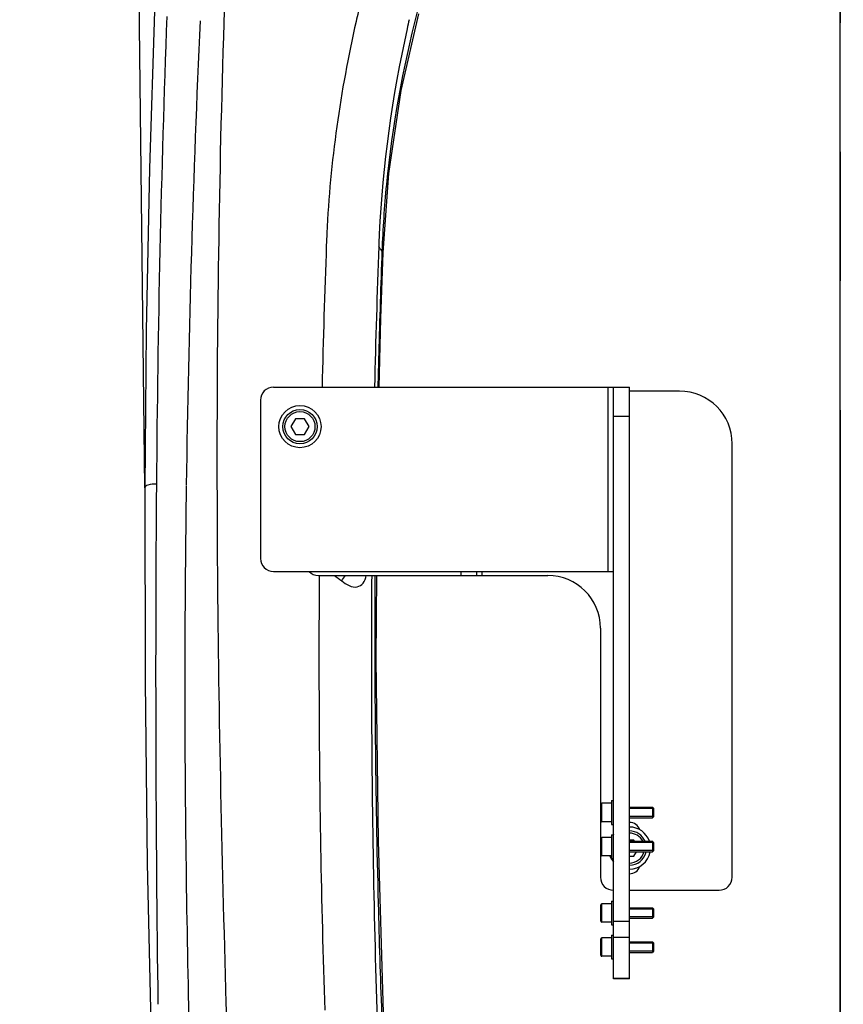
# Model space of a CAD drawing. Header units: millimetres. Extents: x 0 to 12486, y 0 to 8400.
# Tile 13 of 111: x 2747 to 3059, y 5781 to 6155. Entities that reach past the tile are written whole.
import ezdxf

# ---------------------------------------------------------------- set-up
doc = ezdxf.new("R2010")
doc.units = ezdxf.units.MM
doc.header["$LTSCALE"] = 653.4
doc.linetypes.add('CENTER', pattern=[0.6, 0.375, -0.075, 0.075, -0.075])
doc.layers.get('0').update_dxf_attribs({"linetype": 'CONTINUOUS'})
for name, color, linetype in [('03__ASM_ALL_CURVES', 7, 'CONTINUOUS'), ('1_DXF_AXIS', 7, 'CONTINUOUS'), ('304103000240DXF_CONTINUOUS_LINE', 7, 'CONTINUOUS'), ('304105000437DXF_CONTINUOUS_LINE', 7, 'CONTINUOUS'), ('304105000490DXF_CONTINUOUS_LINE', 7, 'CONTINUOUS'), ('501023000042DXF_CONTINUOUS_LINE', 7, 'CONTINUOUS'), ('501023000084DXF_CONTINUOUS_LINE', 7, 'CONTINUOUS'), ('501023000093DXF_CONTINUOUS_LINE', 7, 'CONTINUOUS'), ('504001000007DXF_CONTINUOUS_LINE', 7, 'CONTINUOUS'), ('504001000008DXF_CONTINUOUS_LINE', 7, 'CONTINUOUS'), ('DRW0004_DXF_DIMENSION', 7, 'CONTINUOUS')]:
    doc.layers.add(name, color=color, linetype=linetype)
doc.styles.get("Standard").update_dxf_attribs({"font": 'txt', "width": 0.7})
doc.dimstyles.new('DIMSTYLE_2', dxfattribs={"dimtxt": 100, "dimasz": 60, "dimexe": 1.5, "dimexo": 0, "dimgap": 1.25, "dimtad": 1, "dimdsep": 46, "dimtxsty": 'Standard', "dimblk": '_FILLED', "dimblk1": '_FILLED', "dimblk2": '_FILLED', "dimcen": 0.09, "dimclrt": 5, "dimazin": 2, "dimtp": 0.5, "dimtm": 0.5, "dimtfac": 1, "dimtofl": 0, "dimtmove": 0, "dimatfit": 3, "dimldrblk": '_FILLED', "dimfxl": 0, "dimtolj": 1, "dimarcsym": 0})

# ---------------------------------------------------------------- blocks, each defined once
blk = doc.blocks.new('_FILLED')
at = {"color": 0, "linetype": 'ByBlock'}
blk.add_solid([(0, 0), (-1, 0.1167), (-1, -0.1167)], dxfattribs=at)
blk = doc.blocks.new('*D6')
at = {"layer": 'DRW0004_DXF_DIMENSION', "color": 2, "linetype": 'Continuous'}
for p, q in [((3058.17, 6790.92), (3059.33, 6687.84)), ((2794.28, 5977.38), (2785.64, 6744.76)), ((3059, 6717.84), (2922.49, 6716.3)), ((2922.49, 6716.3), (2332.61, 6709.65)), ((2785.98, 6714.76), (2922.49, 6716.3))]:
    blk.add_line(p, q, dxfattribs=at)
at = {"layer": 'DRW0004_DXF_DIMENSION', "color": 2, "linetype": 'Continuous', "xscale": 60, "yscale": 60, "zscale": 60}
for p, rotation in [((3059, 6717.84), 0.6455197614), ((2785.98, 6714.76), 180.6455197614)]:
    blk.add_blockref('_FILLED', p, dxfattribs=dict(at, rotation=rotation))
at = {"layer": 'DRW0004_DXF_DIMENSION', "color": 5, "linetype": 'Continuous', "insert": (2751.17, 6839.38), "char_height": 100, "width": 420, "attachment_point": 3, "rotation": 0.6455, "line_spacing_factor": 0.9}
blk.add_mtext('273.04', dxfattribs=at)

msp = doc.modelspace()

# ---------------------------------------------------------------- linework, layer by layer
at = {"layer": '03__ASM_ALL_CURVES', "color": 4, "linetype": 'Continuous'}
msp.add_line((3058.172, 3936.741), (3058.172, 7291.918), dxfattribs=at)
at = {"layer": '1_DXF_AXIS', "color": 7, "linetype": 'CENTER'}
msp.add_line((3058.172, 6790.919), (3058.172, 4884.956), dxfattribs=at)
at = {"layer": '304103000240DXF_CONTINUOUS_LINE', "color": 9, "linetype": 'Continuous'}
for p, q in [((2824.299, 6154.358), (2824.283, 6153.855)), ((2821.685, 5978.576), (2821.685, 5978.318))]:
    msp.add_line(p, q, dxfattribs=at)
at = {"layer": '304103000240DXF_CONTINUOUS_LINE', "color": 7, "linetype": 'Continuous'}
for points in [[(2797.94, 6158.232), (2796.101, 6098.562), (2794.86, 6037.023), (2794.285, 5977.378)], [(2884.684, 6066.694), (2886.872, 6096.705), (2891.614, 6128.205), (2898.237, 6157.309)], [(2883.177, 6015.549), (2883.855, 6041.552), (2884.684, 6066.695)], [(2794.285, 5977.378), (2794.379, 5903.838), (2795.225, 5834.739), (2796.578, 5773.829)], [(2884.867, 5777.993), (2882.948, 5843.314), (2882.117, 5912.148), (2882.298, 5944.049)]]:
    msp.add_lwpolyline(points, dxfattribs=at)
at = {"layer": '304103000240DXF_CONTINUOUS_LINE', "color": 9, "linetype": 'Continuous'}
for centre, radius, start, end in [((7586.1, 5999.313), 4764.325, 177.534276, 178.135097), ((8923.291, 5932.256), 6124.761, 177.9040985, 179.5659288), ((8654.788, 5893.001), 5845.395, 177.4344361, 179.1630365), ((7966.891, 5989.973), 5145.219, 178.174739, 180.126907), ((3281.725, 6054.311), 418.829, 177.29862, 177.92836), ((3309.482, 6054.068), 426.692, 177.36933, 177.99121), ((7107.973, 5915.959), 4247.577, 177.929081, 178.656503), ((7171.36, 5915.177), 4291.067, 177.945325, 178.659679), ((11883.619, 5905.764), 9085.206, 179.5402967, 180.7852332)]:
    msp.add_arc(centre, radius, start, end, dxfattribs=at)
for points in [[(2875.297, 6157.913), (2875.018, 6156.729), (2874.739, 6155.545), (2874.476, 6154.357)], [(2874.471, 6154.358), (2868.476, 6128.007), (2864.628, 6101.045), (2863.362, 6074.05)], [(2894.601, 6155.032), (2894.335, 6153.874), (2894.07, 6152.716), (2893.82, 6151.554)], [(2893.815, 6151.556), (2888.123, 6125.975), (2884.442, 6099.831), (2883.239, 6073.653)], [(2884.41, 6067.221), (2883.831, 6067.703), (2883.403, 6068.359), (2883.052, 6069.025)], [(2866.228, 5944.049), (2867.158, 5943.36), (2868.079, 5942.658), (2868.999, 5941.954)], [(2868.999, 5941.954), (2869.389, 5942.716), (2869.867, 5943.438), (2870.42, 5944.092)]]:
    msp.add_open_spline(points, degree=3, dxfattribs=at)
for points, knots in [([(2884.41, 6067.221), (2884.715, 6075.641), (2886.73, 6106.229), (2892.231, 6136.549), (2897.815, 6158.052)], [0, 0, 0, 0, 0.2749673, 1, 1, 1, 1]), ([(2882.85, 6015.549), (2882.951, 6019.792), (2883.391, 6037.018), (2883.938, 6054.241), (2884.41, 6067.221)], [0, 0, 0, 0, 0.2462864, 1, 1, 1, 1]), ([(2884.41, 6067.221), (2884.492, 6067.152), (2884.603, 6066.981), (2884.688, 6066.788), (2884.684, 6066.695)], [0, 0, 0, 0, 0.5351644, 1, 1, 1, 1]), ([(2798.706, 5978.657), (2797.597, 5978.674), (2796.174, 5978.775), (2794.287, 5977.864), (2794.285, 5977.377)], [0, 0, 0, 0, 0.6945505, 1, 1, 1, 1]), ([(2810.012, 5978.126), (2809.384, 5934.03), (2809.228, 5868.169), (2810.788, 5780.976), (2811.789, 5737.873), (2812.765, 5716.536)], [0, 0, 0, 0, 0.5056922, 0.7550736, 1, 1, 1, 1]), ([(2821.685, 5978.318), (2821.719, 5959.029), (2822.269, 5882.776), (2824.266, 5806.541), (2826.088, 5749.605)], [0, 0, 0, 0, 0.2529499, 1, 1, 1, 1]), ([(2860.478, 5944.044), (2860.381, 5930.163), (2860.254, 5875.133), (2861.2, 5820.099), (2862.558, 5778.973)], [0, 0, 0, 0, 0.2522475, 1, 1, 1, 1]), ([(2868.999, 5941.954), (2870.669, 5940.667), (2873.762, 5938.76), (2877.595, 5941.01), (2878.089, 5943.005), (2878.29, 5944.046)], [0, 0, 0, 0, 0.5237414, 0.7364541, 1, 1, 1, 1]), ([(2880.382, 5944.044), (2880.281, 5929.857), (2880.146, 5873.608), (2881.097, 5817.355), (2882.462, 5775.315)], [0, 0, 0, 0, 0.2522192, 1, 1, 1, 1]), ([(2884.274, 5777.713), (2883.767, 5791.639), (2882.043, 5847.064), (2881.502, 5902.525), (2881.761, 5944.04)], [0, 0, 0, 0, 0.251305, 1, 1, 1, 1])]:
    msp.add_open_spline(points, degree=3, knots=knots, dxfattribs=at)
at = {"layer": '304105000437DXF_CONTINUOUS_LINE', "color": 7, "linetype": 'Continuous'}
for p, q in [((2843.172, 6015.549), (2978.172, 6015.549)), ((2972.172, 5790.881), (2972.172, 6015.549)), ((2978.172, 5790.881), (2978.172, 6015.549)), ((2838.172, 6010.549), (2838.172, 5950.549)), ((2843.172, 5945.549), (2972.172, 5945.549)), ((2978.172, 5790.881), (2972.172, 5790.881))]:
    msp.add_line(p, q, dxfattribs=at)
at = {"layer": '304105000437DXF_CONTINUOUS_LINE', "color": 9, "linetype": 'Continuous'}
for p, q in [((2970.172, 5945.549), (2970.172, 6015.549)), ((2978.172, 6004.431), (2972.172, 6004.431)), ((2978.172, 5812.704), (2972.172, 5812.704)), ((2978.172, 5806.581), (2972.172, 5806.581)), ((2978.172, 5791.052), (2972.172, 5791.052))]:
    msp.add_line(p, q, dxfattribs=at)
at = {"layer": '304105000437DXF_CONTINUOUS_LINE', "color": 7, "linetype": 'Continuous'}
for centre, start, end in [((2843.172, 6010.549), 90, 180), ((2843.172, 5950.549), 180, 270)]:
    msp.add_arc(centre, 5, start, end, dxfattribs=at)
at = {"layer": '304105000490DXF_CONTINUOUS_LINE', "color": 7, "linetype": 'Continuous'}
for p, q in [((2997.172, 6014.049), (2978.172, 6014.049)), ((3017.172, 5829.549), (3017.172, 5994.049)), ((2860.172, 5944.049), (2947.172, 5944.049)), ((2920.172, 5945.549), (2920.172, 5944.049)), ((2967.172, 5924.049), (2967.172, 5829.549)), ((2978.172, 5824.549), (3012.172, 5824.549))]:
    msp.add_line(p, q, dxfattribs=at)
at = {"layer": '304105000490DXF_CONTINUOUS_LINE', "color": 9, "linetype": 'Continuous'}
for p, q in [((2914.172, 5945.549), (2914.172, 5944.049)), ((2922.172, 5945.549), (2922.172, 5944.049))]:
    msp.add_line(p, q, dxfattribs=at)
at = {"layer": '304105000490DXF_CONTINUOUS_LINE', "color": 7, "linetype": 'Continuous'}
for centre, radius, start, end in [((2997.172, 5994.049), 20, 0, 90), ((2860.172, 5949.049), 5, 224.49056, 270), ((2947.172, 5924.049), 20, 0, 90), ((2978.172, 5846.049), 4.25, 19.66439, 90), ((2978.172, 5835.049), 4.25, 270, 340.33561), ((2972.172, 5829.549), 5, 180, 270), ((3012.172, 5829.549), 5, 270, 360)]:
    msp.add_arc(centre, radius, start, end, dxfattribs=at)
at = {"layer": '501023000042DXF_CONTINUOUS_LINE', "color": 7, "linetype": 'Continuous'}
for p, q in [((2851.44, 6003.549), (2849.708, 6000.549)), ((2854.904, 6003.549), (2851.44, 6003.549)), ((2856.636, 6000.549), (2854.904, 6003.549)), ((2849.708, 6000.549), (2851.44, 5997.549)), ((2854.904, 5997.549), (2856.636, 6000.549)), ((2851.44, 5997.549), (2854.904, 5997.549))]:
    msp.add_line(p, q, dxfattribs=at)
msp.add_circle((2853.172, 6000.549), 6.5, dxfattribs=at)
at = {"layer": '501023000042DXF_CONTINUOUS_LINE', "color": 9, "linetype": 'Continuous'}
msp.add_circle((2853.172, 6000.549), 5.7, dxfattribs=at)
at = {"layer": '501023000084DXF_CONTINUOUS_LINE', "color": 7, "linetype": 'Continuous'}
for p, q in [((2979.904, 5843.549), (2978.172, 5843.549)), ((2980.149, 5843.125), (2979.904, 5843.549)), ((2979.904, 5837.549), (2980.814, 5839.125)), ((2978.172, 5837.549), (2979.904, 5837.549))]:
    msp.add_line(p, q, dxfattribs=at)
for start, end in [(23.3715, 90.00024), (270.00024, 347.31278)]:
    msp.add_arc((2978.172, 5840.549), 6.5, start, end, dxfattribs=at)
at = {"layer": '501023000084DXF_CONTINUOUS_LINE', "color": 9, "linetype": 'Continuous'}
for start, end in [(26.88746, 89.99999), (269.99999, 345.50792)]:
    msp.add_arc((2978.172, 5840.549), 5.7, start, end, dxfattribs=at)
at = {"layer": '501023000093DXF_CONTINUOUS_LINE', "color": 7, "linetype": 'Continuous'}
for p, q in [((2967.372, 5850.966), (2967.372, 5857.166)), ((2971.372, 5857.566), (2967.772, 5857.566)), ((2978.172, 5856.066), (2986.972, 5856.066)), ((2986.972, 5856.066), (2986.972, 5852.066)), ((2987.372, 5855.666), (2986.972, 5856.066)), ((2987.372, 5855.666), (2987.372, 5852.466)), ((2971.372, 5850.566), (2967.772, 5850.566)), ((2978.172, 5852.066), (2986.972, 5852.066)), ((2987.372, 5852.466), (2986.972, 5852.066)), ((2967.372, 5838.025), (2967.372, 5844.225)), ((2971.372, 5844.625), (2967.772, 5844.625)), ((2978.172, 5843.125), (2986.972, 5843.125)), ((2986.972, 5843.125), (2986.972, 5839.125)), ((2987.372, 5842.725), (2986.972, 5843.125)), ((2987.372, 5842.725), (2987.372, 5839.525)), ((2978.172, 5839.125), (2986.972, 5839.125)), ((2987.372, 5839.525), (2986.972, 5839.125)), ((2971.372, 5837.625), (2967.772, 5837.625)), ((2967.372, 5812.812), (2967.372, 5819.012)), ((2971.372, 5819.412), (2967.772, 5819.412)), ((2978.172, 5817.912), (2986.972, 5817.912)), ((2986.972, 5817.912), (2986.972, 5813.912)), ((2987.372, 5817.512), (2986.972, 5817.912)), ((2987.372, 5817.512), (2987.372, 5814.312)), ((2971.372, 5812.412), (2967.772, 5812.412)), ((2978.172, 5813.912), (2986.972, 5813.912)), ((2987.372, 5814.312), (2986.972, 5813.912)), ((2967.372, 5799.871), (2967.372, 5806.071)), ((2971.372, 5806.471), (2967.772, 5806.471)), ((2978.172, 5804.971), (2986.972, 5804.971)), ((2986.972, 5804.971), (2986.972, 5800.971)), ((2987.372, 5804.571), (2986.972, 5804.971)), ((2987.372, 5801.371), (2986.972, 5800.971)), ((2987.372, 5804.571), (2987.372, 5801.371)), ((2971.372, 5799.471), (2967.772, 5799.471)), ((2978.172, 5800.971), (2986.972, 5800.971))]:
    msp.add_line(p, q, dxfattribs=at)
at = {"layer": '501023000093DXF_CONTINUOUS_LINE', "color": 9, "linetype": 'Continuous'}
for p, q in [((2967.772, 5850.566), (2967.772, 5857.566)), ((2967.772, 5837.625), (2967.772, 5844.625)), ((2967.772, 5812.412), (2967.772, 5819.412)), ((2967.772, 5799.471), (2967.772, 5806.471))]:
    msp.add_line(p, q, dxfattribs=at)
at = {"layer": '501023000093DXF_CONTINUOUS_LINE', "color": 2, "linetype": 'Continuous'}
for p, q in [((2987.372, 5855.566), (2978.172, 5855.566)), ((2987.372, 5852.566), (2978.172, 5852.566)), ((2987.372, 5842.625), (2978.172, 5842.625)), ((2987.372, 5839.625), (2978.172, 5839.625)), ((2987.372, 5817.412), (2978.172, 5817.412)), ((2987.372, 5814.412), (2978.172, 5814.412)), ((2987.372, 5804.471), (2978.172, 5804.471)), ((2987.372, 5801.471), (2978.172, 5801.471))]:
    msp.add_line(p, q, dxfattribs=at)
at = {"layer": '501023000093DXF_CONTINUOUS_LINE', "color": 7, "linetype": 'Continuous'}
for centre, start, end in [((2967.772, 5857.166), 90, 180), ((2967.772, 5850.966), 180, 270), ((2967.772, 5844.225), 90, 180), ((2967.772, 5838.025), 180, 270), ((2967.772, 5819.012), 90, 180), ((2967.772, 5812.812), 180, 270), ((2967.772, 5806.071), 90, 180), ((2967.772, 5799.871), 180, 270)]:
    msp.add_arc(centre, 0.4, start, end, dxfattribs=at)
at = {"layer": '504001000007DXF_CONTINUOUS_LINE', "color": 7, "linetype": 'Continuous'}
for p, q in [((2971.372, 5858.566), (2971.372, 5849.566)), ((2971.372, 5858.566), (2972.172, 5858.566)), ((2971.372, 5849.566), (2972.172, 5849.566)), ((2971.372, 5845.625), (2971.372, 5836.625)), ((2971.372, 5845.625), (2972.172, 5845.625)), ((2971.372, 5836.625), (2972.172, 5836.625)), ((2971.372, 5820.412), (2971.372, 5811.412)), ((2971.372, 5820.412), (2972.172, 5820.412)), ((2971.372, 5811.412), (2972.172, 5811.412)), ((2971.372, 5807.471), (2971.372, 5798.471)), ((2971.372, 5807.471), (2972.172, 5807.471)), ((2971.372, 5798.471), (2972.172, 5798.471))]:
    msp.add_line(p, q, dxfattribs=at)
at = {"layer": '504001000008DXF_CONTINUOUS_LINE', "color": 7, "linetype": 'Continuous'}
msp.add_circle((2853.172, 6000.549), 8, dxfattribs=at)
for start, end in [(18.82626, 90), (148.31698, 149.30426), (138.62596, 140.54624), (270, 349.727), (201.49169, 221.37404)]:
    msp.add_arc((2978.172, 5840.549), 8, start, end, dxfattribs=at)

# ---------------------------------------------------------------- dimensions: what is measured, and where the dimension line sits
at = {"layer": 'DRW0004_DXF_DIMENSION', "color": 2, "linetype": 'Continuous'}
dim = msp.add_linear_dim(base=(3058.995, 6717.839), p1=(2794.285, 5977.378), p2=(3058.172, 6790.919), angle=0.64552, dimstyle='DIMSTYLE_2', dxfattribs=at)
dim.commit()
dim.dimension.update_dxf_attribs({"geometry": '*D6', "text_midpoint": (2544.781, 6712.045), "dimtype": 160})

doc.saveas('drawing.dxf')
